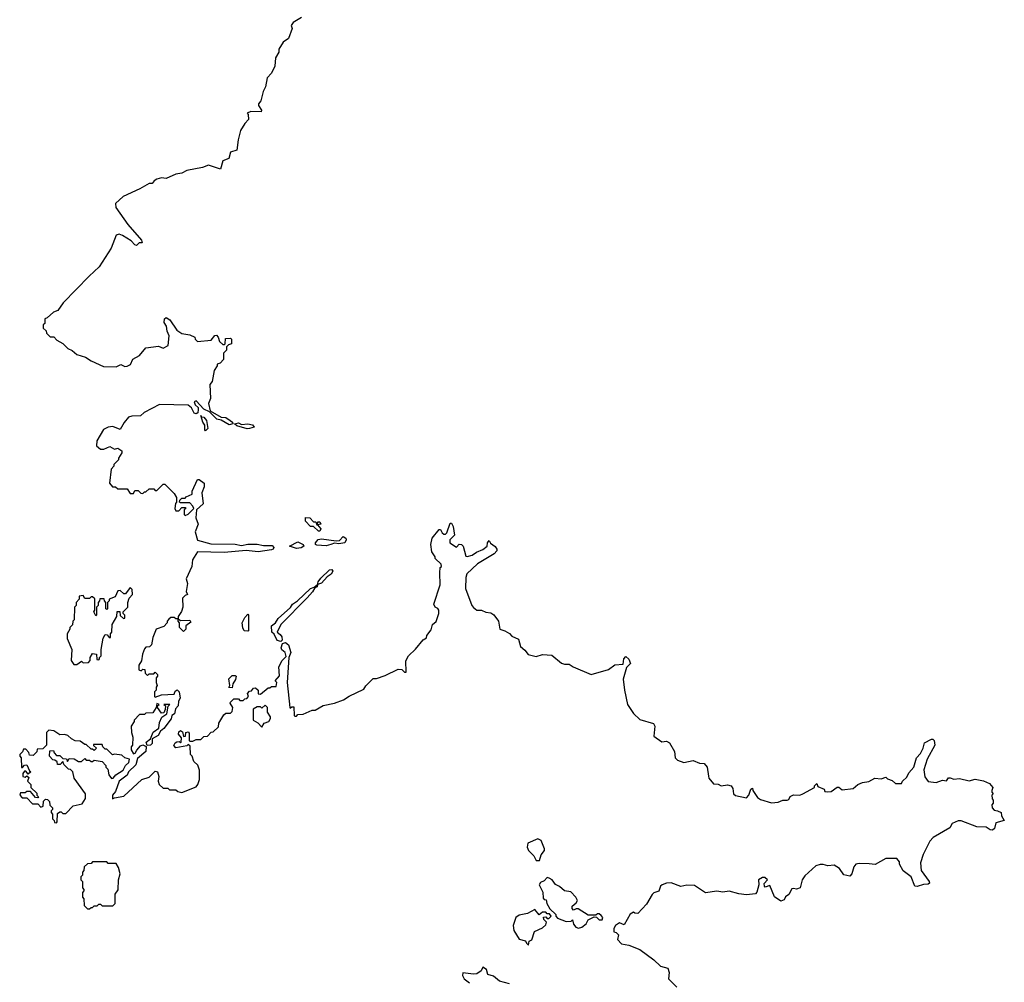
# Model space of a CAD drawing. Extents: x 2494159 to 2685562, y 773219 to 915170.
# Tile 153 of 201: x 2594480 to 2600760, y 887082 to 893222. Entities that reach past the tile are written whole.
import ezdxf

# ---------------------------------------------------------------- set-up
doc = ezdxf.new("R2010")
doc.units = 0

msp = doc.modelspace()

# ---------------------------------------------------------------- linework, layer by layer
at = {"layer": '0CON10XD'}
for points in [[(2596277.5, 893235), (2596223.3, 893205), (2596212.5, 893185), (2596217.5, 893165), (2596195, 893102.5), (2596160.7, 893079.3), (2596132.5, 893035), (2596132.5, 893015), (2596110.7, 892979.3), (2596107.5, 892925), (2596085, 892880), (2596058.3, 892851.7), (2596047, 892793), (2596032.5, 892765), (2596017.5, 892705), (2596002.5, 892685), (2596002.5, 892675), (2596022.5, 892645), (2596020, 892635), (2595955, 892636.2), (2595930, 892625), (2595937, 892617), (2595940, 892585), (2595915, 892560), (2595887.5, 892515), (2595872.5, 892455), (2595865, 892390), (2595825, 892376.2), (2595813, 892337), (2595775, 892322.5), (2595761.7, 892268.3), (2595685, 892293.3), (2595645, 892278.8), (2595545, 892260), (2595515, 892243.3), (2595475, 892237.5), (2595415, 892210), (2595385, 892213.3), (2595354.2, 892205.8), (2595336.7, 892195), (2595325, 892177.5), (2595305, 892177.5), (2595246.7, 892143.3), (2595140, 892095), (2595091.2, 892048.8), (2595094.2, 892025), (2595168.9, 891915), (2595257.5, 891815), (2595261.7, 891798.3), (2595242.3, 891797.7), (2595225, 891781.2), (2595214.2, 891785), (2595191.7, 891811.7), (2595136, 891846), (2595115, 891854), (2595095, 891847.5), (2595063.3, 891765), (2594986.7, 891645), (2594922.9, 891587.1), (2594756.7, 891415), (2594723, 891367), (2594695, 891356.7), (2594655, 891320), (2594640, 891315), (2594640, 891285), (2594630, 891275), (2594630, 891255), (2594648.3, 891238.3), (2594651.7, 891221.7), (2594675, 891200), (2594698.3, 891198.3), (2594717, 891177), (2594755, 891157.5), (2594787.5, 891125), (2594815, 891112.5), (2594845, 891086.2), (2594899.1, 891069.1), (2594935, 891046.2), (2595015, 891010), (2595095, 891007.5), (2595125, 891022.5), (2595150.7, 891010.7), (2595165, 891012.5), (2595186.4, 891023.6), (2595202.3, 891057.7), (2595245, 891080), (2595285, 891130), (2595365, 891140), (2595395, 891127.5), (2595426.4, 891143.6), (2595433.8, 891205), (2595420, 891235), (2595416.7, 891266.7), (2595401.2, 891291.2), (2595404, 891315), (2595415, 891323.3), (2595438.3, 891308.3), (2595481.4, 891241.4), (2595515, 891220), (2595565, 891212.5), (2595597, 891197), (2595600, 891185), (2595615, 891170), (2595701.7, 891178.3), (2595725, 891207.5), (2595735, 891210), (2595746.7, 891196.7), (2595755, 891170), (2595775, 891150), (2595785, 891150), (2595790, 891155), (2595791.7, 891188.3), (2595825, 891190), (2595830, 891185), (2595830, 891155), (2595811.7, 891148.3), (2595800, 891135), (2595800, 891115), (2595780, 891095), (2595780, 891055), (2595758.3, 891031.7), (2595740, 891025), (2595740, 891015), (2595720, 890985), (2595707.5, 890915), (2595692.5, 890895), (2595697.5, 890805), (2595683.3, 890775), (2595695, 890727.5), (2595765, 890686.7), (2595795, 890683.8), (2595823.3, 890665), (2595837.5, 890655), (2595840, 890645), (2595815, 890638), (2595765, 890667.5), (2595737.5, 890675), (2595690, 890720), (2595655, 890738), (2595605, 890790), (2595593.3, 890785), (2595600, 890765), (2595617.7, 890747.7), (2595619.2, 890735), (2595616.4, 890713.6), (2595605, 890707.5), (2595592, 890712), (2595576.1, 890746.1), (2595555, 890763.3), (2595372.3, 890767.7), (2595273.8, 890716.2), (2595250, 890695), (2595195, 890693.3), (2595175, 890686.7), (2595146.4, 890653.6), (2595121.7, 890608.3), (2595075, 890627.5), (2595045, 890622.5), (2595015, 890607.5), (2594972.5, 890535), (2594970, 890505), (2594995, 890482.5), (2595017, 890483), (2595055, 890500), (2595085, 890482.5), (2595105, 890490), (2595131.7, 890471.7), (2595131.7, 890458.3), (2595110, 890425), (2595110, 890415), (2595080, 890385), (2595080, 890375), (2595062.5, 890355), (2595052.5, 890265), (2595073, 890243), (2595091.7, 890241.7), (2595105, 890230), (2595165, 890230), (2595185, 890200), (2595205, 890200), (2595215, 890220), (2595235, 890220), (2595251.7, 890201.7), (2595265, 890200), (2595275, 890210), (2595285, 890210), (2595305, 890230), (2595335, 890230), (2595345, 890220), (2595355, 890220), (2595395, 890260), (2595405, 890260), (2595465, 890200), (2595480, 890175), (2595480, 890145), (2595473, 890137), (2595470, 890105), (2595475, 890090), (2595495, 890090), (2595515, 890110), (2595535, 890110), (2595540, 890105), (2595530, 890095), (2595530, 890065), (2595535, 890060), (2595555, 890067.5), (2595590, 890105), (2595585, 890120), (2595565, 890140)], [(2595665, 890600), (2595660, 890605), (2595660, 890635), (2595647.5, 890655), (2595635, 890697.5), (2595640, 890690), (2595655, 890686.7), (2595671.2, 890665), (2595680, 890615), (2595665, 890600)], [(2595931.7, 890611.7), (2595865, 890631.2), (2595850, 890645), (2595875, 890650), (2595895, 890640), (2595935, 890644), (2595965, 890638), (2595976.4, 890623.6), (2595945, 890613.8), (2595931.7, 890611.7)], [(2595565, 890140), (2595505, 890140), (2595500, 890145), (2595501.7, 890158.3), (2595515, 890170), (2595535, 890170), (2595541.7, 890178.3), (2595580, 890195), (2595580, 890215), (2595615, 890290), (2595625, 890290), (2595657.5, 890265), (2595657, 890243), (2595642.5, 890205), (2595650, 890135), (2595607.5, 890095), (2595602.5, 890045), (2595618.8, 890005), (2595600, 889955), (2595615, 889902.5), (2595698.3, 889878.3), (2595855, 889876.7), (2595895, 889869.2), (2595935, 889876.7), (2595995, 889876.7), (2596035, 889868.8), (2596089.3, 889869.3), (2596100, 889855), (2596095.9, 889844.1), (2596085, 889840), (2596001.2, 889828.8), (2595925, 889836), (2595785, 889823.3), (2595615, 889827.5), (2595583, 889777), (2595577.5, 889735), (2595542.5, 889655), (2595550, 889625), (2595542.5, 889575), (2595550, 889555), (2595535, 889550), (2595518.3, 889531.7), (2595520, 889475), (2595511.7, 889448.3), (2595490, 889415), (2595490, 889400), (2595505, 889390), (2595565, 889392.5), (2595571.7, 889378.3), (2595540, 889355), (2595540, 889335), (2595525, 889320), (2595500, 889345), (2595500, 889375), (2595490, 889385), (2595490, 889400), (2595475, 889400), (2595465, 889410), (2595445, 889410), (2595431.7, 889398.3), (2595420, 889385), (2595420, 889375), (2595398.3, 889351.7), (2595350, 889335), (2595328.3, 889281.7), (2595320, 889235), (2595308.3, 889221.7), (2595285, 889220), (2595275, 889210), (2595262.5, 889175), (2595257, 889133), (2595240, 889105), (2595240, 889075), (2595255, 889070), (2595265, 889080), (2595278.3, 889078.3), (2595280, 889055), (2595295, 889040), (2595305, 889050), (2595335, 889050), (2595345, 889060), (2595360, 889045), (2595360, 889035), (2595350, 889025), (2595350, 888995), (2595357.5, 888975), (2595350, 888965), (2595350, 888945), (2595340, 888935), (2595340, 888905), (2595345, 888900), (2595383.8, 888916.2), (2595465, 888920), (2595471.7, 888938.3), (2595485, 888947.5), (2595497.5, 888935), (2595503.3, 888895), (2595492.5, 888875), (2595490.8, 888845), (2595473.8, 888826.2), (2595467.5, 888795), (2595451.2, 888785), (2595446.4, 888763.6), (2595398.9, 888701.1), (2595377.5, 888685), (2595364.2, 888655.7), (2595325.8, 888634.2), (2595324.4, 888605), (2595315, 888594.3), (2595293.3, 888593.3), (2595287.5, 888615), (2595313.8, 888636.2), (2595331.5, 888678.5), (2595366.8, 888703.2), (2595370.7, 888739.3), (2595386.7, 888773.3), (2595417.5, 888795), (2595427, 888843), (2595437.5, 888855), (2595400, 888855), (2595410, 888845), (2595407, 888823), (2595398.3, 888801.7), (2595385, 888800), (2595360, 888835), (2595360, 888845), (2595370, 888855), (2595355, 888860), (2595350, 888835), (2595328.3, 888801.7), (2595285, 888800), (2595275, 888790), (2595245, 888790), (2595210, 888755), (2595210, 888745), (2595190, 888715), (2595192.5, 888675), (2595202.5, 888645), (2595200, 888595), (2595190, 888585), (2595190, 888565), (2595205, 888540), (2595216.4, 888543.6), (2595228, 888562), (2595250, 888590), (2595265, 888596.7), (2595286.7, 888586.7), (2595284.5, 888555.5), (2595230.7, 888509.3), (2595220.7, 888469.3), (2595175, 888423.8), (2595165.7, 888404.3), (2595114, 888366), (2595091.2, 888298.8), (2595072.5, 888275), (2595071.7, 888251.7), (2595085, 888260), (2595145, 888270), (2595260, 888375), (2595305, 888390), (2595345, 888430), (2595360, 888425), (2595367.5, 888395), (2595362.5, 888365), (2595370, 888345), (2595395, 888320), (2595425, 888320), (2595435, 888310), (2595475, 888310), (2595488.3, 888298.3), (2595515, 888292.5), (2595605, 888330), (2595616.7, 888343.3), (2595627.5, 888375), (2595627.5, 888435), (2595617, 888467), (2595591.7, 888491.7), (2595580, 888525), (2595570, 888535), (2595568.3, 888588.3), (2595555, 888600), (2595545, 888590), (2595475, 888577.5), (2595463, 888593), (2595470.7, 888609.3), (2595483, 888617), (2595497.5, 888617.5), (2595505, 888610), (2595510, 888615), (2595511.7, 888641.7), (2595492.5, 888665), (2595495, 888680), (2595505, 888687.5), (2595519.3, 888679.3), (2595525, 888650), (2595538.3, 888651.7), (2595540, 888675), (2595555, 888680), (2595561.7, 888671.7), (2595560, 888625), (2595565, 888620), (2595585, 888620), (2595605, 888630), (2595635, 888630), (2595655, 888650), (2595678.3, 888651.7), (2595701.7, 888678.3), (2595715, 888680), (2595748.3, 888711.7), (2595750, 888735), (2595781.7, 888788.3), (2595795, 888800), (2595825, 888800), (2595835, 888810), (2595840, 888835), (2595823, 888863), (2595825, 888870), (2595845, 888890), (2595875, 888890), (2595885, 888880), (2595905, 888880), (2595915, 888890), (2595928.3, 888891.7), (2595940, 888905), (2595932.5, 888925), (2595945, 888940), (2595958.3, 888941.7), (2595971.7, 888958.3), (2595985, 888960), (2596000, 888945), (2596001.7, 888921.7), (2596015, 888920), (2596065, 888960), (2596075, 888960), (2596085, 888970), (2596115, 888970), (2596120, 888995), (2596110, 889005), (2596137, 889037), (2596133.3, 889095), (2596154.2, 889135.8), (2596179.3, 889160.7), (2596173.8, 889185), (2596152.9, 889202.9), (2596148, 889215), (2596155.9, 889244.1), (2596175, 889250), (2596193.8, 889235), (2596208.8, 889185), (2596197.5, 889155), (2596186.7, 888995), (2596202.5, 888835), (2596205, 888830), (2596215, 888840), (2596228.3, 888838.3), (2596230, 888785), (2596235, 888780), (2596245, 888780), (2596255, 888790), (2596287, 888793), (2596345, 888817.5), (2596365, 888817.5), (2596415, 888847.5), (2596487, 888863), (2596545, 888883.3), (2596581.7, 888908.3), (2596675, 888952.5), (2596687, 888973), (2596735, 889020), (2596755, 889020), (2596811.7, 889038.3), (2596895, 889080), (2596917, 889077), (2596935, 889060), (2596945, 889060), (2596943, 889133), (2596960, 889165), (2597005, 889207.5), (2597053.6, 889266.4), (2597075, 889280), (2597077.5, 889295), (2597105, 889330), (2597112.5, 889365), (2597136.1, 889383.9), (2597152.5, 889435), (2597152.5, 889455), (2597146.4, 889466.4), (2597130, 889475), (2597122.5, 889495), (2597161.7, 889618.3), (2597160, 889695), (2597162.5, 889727.5), (2597170, 889735), (2597168.3, 889748.3), (2597130, 889785), (2597130, 889795), (2597108.3, 889828.3), (2597102.5, 889875), (2597110, 889915), (2597155, 889970), (2597165, 889970), (2597175, 889950), (2597185, 889940), (2597195, 889940), (2597205, 889950), (2597225, 890010), (2597235, 890010), (2597245, 889990), (2597253.8, 889935), (2597223.3, 889905), (2597223.8, 889885), (2597265, 889857.5), (2597283.9, 889876.1), (2597297.5, 889875), (2597307.5, 889865), (2597325, 889800), (2597335, 889797.5), (2597365, 889806.7), (2597393.3, 889826.7), (2597435, 889843.3), (2597462.5, 889865), (2597463.6, 889886.4), (2597475, 889900), (2597483.3, 889883.3), (2597513, 889863), (2597522.5, 889845), (2597522.5, 889835), (2597506.7, 889815), (2597399.3, 889750.7), (2597332.7, 889687.3), (2597326, 889665), (2597324.2, 889595), (2597364.2, 889485), (2597373.4, 889473.4), (2597395, 889456.2), (2597426.1, 889456.1), (2597453.6, 889443.6), (2597485, 889438.8), (2597505, 889426.7), (2597533.8, 889385), (2597542.5, 889335), (2597575, 889323.8), (2597605, 889307.5), (2597619.3, 889289.3), (2597660.8, 889270.8), (2597673.8, 889225), (2597701.2, 889201.2), (2597722.1, 889172.1), (2597775, 889161.2), (2597815, 889173.3), (2597875, 889168), (2597935, 889117.5), (2597955, 889111.2), (2597985, 889112.5), (2598010, 889095), (2598125, 889046.2), (2598235, 889076.7), (2598275, 889107.5), (2598328.3, 889111.7), (2598332.5, 889145), (2598345, 889160), (2598365, 889142.5), (2598376.2, 889115), (2598350.7, 889089.3), (2598328.8, 889015), (2598336.7, 888945), (2598356.7, 888855), (2598395, 888796.7), (2598435, 888758.8), (2598523, 888733), (2598530, 888715), (2598525, 888652.5), (2598575, 888616.7), (2598605, 888621.2), (2598625, 888610), (2598656.2, 888555), (2598661.2, 888515), (2598675, 888498.8), (2598715, 888483.3), (2598775, 888496.7), (2598815, 888480), (2598845, 888477.5), (2598864.1, 888454.1), (2598873.9, 888396.1), (2598876.2, 888385), (2598905, 888348.8), (2598935, 888345.8), (2598955, 888335.8), (2598995, 888342), (2599017.5, 888335), (2599028.8, 888318.8), (2599033.3, 888285), (2599045, 888273.8), (2599115, 888260), (2599130, 888275), (2599142.5, 888315), (2599155, 888320), (2599156.7, 888305), (2599185, 888261.2), (2599205, 888248.8), (2599275, 888228), (2599318.3, 888231.7), (2599346.4, 888243.6), (2599376.1, 888243.9), (2599385, 888247.5), (2599395, 888267.5), (2599415, 888277.5), (2599455, 888276.7), (2599475, 888283.8), (2599550, 888325), (2599550, 888335), (2599565, 888350), (2599571.7, 888331.7), (2599610, 888315), (2599615, 888300), (2599635, 888297.5), (2599655, 888300), (2599695, 888326.7), (2599705, 888326.7), (2599725, 888310), (2599795, 888318.8), (2599825, 888343.3), (2599855, 888357.5), (2599895, 888363.3), (2599935, 888383.8), (2599975, 888380), (2600005, 888390), (2600015, 888380), (2600045, 888370), (2600065, 888350), (2600105, 888350), (2600110, 888365), (2600139.3, 888390.7), (2600151.7, 888418.3), (2600182.5, 888455), (2600200, 888515), (2600225, 888542.5), (2600243.3, 888575), (2600251.2, 888608.8), (2600295, 888632.5), (2600305, 888632.5), (2600313.6, 888623.6), (2600317.5, 888595), (2600268.8, 888505), (2600247.5, 888437.5)], [(2596395, 889960), (2596385, 889960), (2596355, 889990), (2596335, 889990), (2596303, 890023), (2596303.6, 890046.4), (2596330, 890045), (2596355, 890020), (2596368.3, 890018.3), (2596375, 890000), (2596380, 890000), (2596381.7, 890018.3), (2596395, 890020), (2596400, 890005), (2596380, 890000), (2596400, 889975), (2596395, 889960)], [(2596245, 889850), (2596200, 889865), (2596255, 889892), (2596287.5, 889875), (2596292.5, 889865), (2596275, 889853.3), (2596245, 889850)], [(2596435, 889866.2), (2596375, 889870), (2596367.5, 889875), (2596366.7, 889885), (2596384.1, 889905.9), (2596405, 889910), (2596497.5, 889897.5), (2596518.8, 889901.2), (2596543.6, 889926.4), (2596559.2, 889915), (2596562.5, 889905), (2596553.9, 889886.1), (2596515, 889880), (2596487, 889883), (2596465, 889873.8), (2596435, 889866.2)], [(2596145, 889256.7), (2596121.7, 889261.7), (2596102.5, 889302.5), (2596087.5, 889315), (2596086.7, 889355), (2596111.2, 889375), (2596128.3, 889401.7), (2596207.7, 889472.3), (2596220, 889495), (2596252.5, 889515), (2596335, 889593.3), (2596358.3, 889601.7), (2596380, 889620), (2596383.9, 889636.1), (2596400.7, 889659.3), (2596455, 889712.5), (2596470, 889715), (2596477.5, 889705), (2596467.5, 889685), (2596440.7, 889669.3), (2596405, 889627.5), (2596380, 889620), (2596376.7, 889605), (2596361.7, 889598.3), (2596347.3, 889572.7), (2596313.3, 889535), (2596146.2, 889365), (2596122.5, 889315), (2596141.7, 889301.7), (2596151.2, 889285), (2596153.3, 889265), (2596145, 889256.7)], [(2594845, 889110), (2594875, 889130), (2594885, 889120), (2594918.3, 889121.7), (2594930, 889135), (2594930, 889155), (2594945, 889180), (2594970, 889175), (2594971.7, 889141.7), (2594985, 889140), (2594990, 889145), (2594990, 889155), (2595000, 889165), (2595000, 889205), (2595013, 889277), (2595025, 889300), (2595038.3, 889298.3), (2595051.7, 889281.7), (2595058.3, 889281.7), (2595060, 889305), (2595067.5, 889315), (2595070, 889365), (2595100, 889415), (2595101.7, 889448.3), (2595118.3, 889448.3), (2595121.7, 889421.7), (2595141.7, 889401.7), (2595150, 889405), (2595150, 889425), (2595140, 889435), (2595140, 889445), (2595170, 889475), (2595170, 889505), (2595178.3, 889531.7), (2595200, 889555), (2595197, 889587), (2595185, 889600), (2595155, 889560), (2595145, 889560), (2595121.7, 889581.7), (2595105, 889580), (2595088.3, 889541.7), (2595050, 889525), (2595050, 889515), (2595040, 889505), (2595040, 889465), (2595035, 889460), (2595030, 889465), (2595030, 889505), (2595020, 889515), (2595018.3, 889528.3), (2594991.7, 889528.3), (2594990, 889515), (2594980, 889505), (2594980, 889485), (2594970, 889475), (2594970, 889425), (2594965, 889420), (2594952.5, 889445), (2594960, 889455), (2594958.3, 889528.3), (2594945, 889540), (2594935, 889540), (2594925, 889530), (2594895, 889530), (2594885, 889550), (2594860, 889545), (2594860, 889525), (2594840, 889505), (2594840, 889485), (2594830, 889475), (2594827.5, 889395), (2594820, 889385), (2594817, 889363), (2594800, 889345), (2594800, 889335), (2594782.5, 889305), (2594782.5, 889275), (2594812.5, 889205), (2594807.5, 889135), (2594825, 889110), (2594845, 889110)], [(2595935, 889322.5), (2595912.5, 889325), (2595903, 889343), (2595900, 889375), (2595915, 889410), (2595935, 889430), (2595940, 889425), (2595940, 889325), (2595935, 889322.5)], [(2595835, 888960), (2595813, 888963), (2595820, 888975), (2595813, 889017), (2595835, 889040), (2595855, 889040), (2595860, 889035), (2595857, 889013), (2595840, 888985), (2595835, 888960)], [(2596025, 888710), (2596040, 888735), (2596070, 888745), (2596080, 888765), (2596080, 888775), (2596060, 888805), (2596060, 888835), (2596045, 888850), (2596025, 888830), (2596015, 888840), (2595995, 888840), (2595970, 888825), (2595970, 888755), (2595998.3, 888738.3), (2596025, 888710)], [(2594715, 888100), (2594720, 888105), (2594721.7, 888158.3), (2594735, 888170), (2594745, 888170), (2594755, 888160), (2594775, 888160), (2594821.7, 888208.3), (2594878.3, 888221.7), (2594900, 888255), (2594900, 888285), (2594827.5, 888385), (2594820, 888425), (2594805, 888440), (2594791.7, 888441.7), (2594761.7, 888471.7), (2594755, 888490), (2594738.3, 888471.7), (2594721.7, 888471.7), (2594718.3, 888488.3), (2594705, 888500), (2594691.7, 888501.7), (2594670, 888525), (2594671.7, 888558.3), (2594695, 888560), (2594700, 888545), (2594715, 888530), (2594735, 888530), (2594755, 888510), (2594778.3, 888508.3), (2594785, 888490), (2594795, 888510), (2594827, 888507), (2594855, 888490), (2594875, 888490), (2594895, 888510), (2594905, 888500), (2594925, 888500), (2594935, 888490), (2594945, 888490), (2594955, 888500), (2595005, 888490), (2595030, 888465), (2595030, 888455), (2595041.7, 888441.7), (2595047.5, 888405), (2595065, 888383.3), (2595076, 888384), (2595093.9, 888406.1), (2595140, 888435), (2595154.5, 888465.5), (2595176.2, 888485), (2595180, 888505), (2595150, 888515), (2595131.7, 888531.7), (2595085, 888537.5), (2595073, 888533), (2595035, 888570), (2595025, 888570), (2595010, 888585), (2595005, 888600), (2594951.7, 888598.3), (2594951.7, 888591.7), (2594970, 888575), (2594955, 888560), (2594945, 888570), (2594935, 888570), (2594905, 888600), (2594895, 888600), (2594865, 888620), (2594833, 888623), (2594810, 888635), (2594787, 888657), (2594765, 888662.5), (2594735, 888660), (2594697, 888687), (2594665, 888690), (2594650, 888675), (2594650, 888595), (2594628.3, 888571.7), (2594591.7, 888568.3), (2594588.3, 888551.7), (2594565, 888530), (2594541.7, 888531.7), (2594538.3, 888548.3), (2594518.3, 888568.3), (2594505, 888570), (2594498.3, 888551.7), (2594480, 888535), (2594480, 888525), (2594490, 888515), (2594491.7, 888451.7), (2594498.3, 888451.7), (2594511.7, 888468.3), (2594525, 888470), (2594541.7, 888431.7), (2594550, 888425), (2594535, 888410), (2594518.3, 888428.3), (2594511.7, 888428.3), (2594500, 888415), (2594500, 888395), (2594515, 888390), (2594525, 888400), (2594538.3, 888388.3), (2594530, 888365), (2594550, 888345), (2594550, 888325), (2594588.3, 888288.3), (2594590, 888275), (2594600, 888265), (2594595, 888260), (2594581.7, 888261.7), (2594548.3, 888298.3), (2594525, 888300), (2594515, 888290), (2594485, 888290), (2594480, 888275), (2594495, 888260), (2594525, 888260), (2594561.7, 888221.7), (2594595, 888220), (2594615, 888200), (2594630, 888205), (2594631.7, 888238.3), (2594645, 888250), (2594658.3, 888248.3), (2594670, 888235), (2594671.7, 888211.7), (2594690, 888195), (2594690, 888185), (2594680, 888175), (2594680, 888165), (2594690, 888155), (2594690, 888125), (2594700, 888115), (2594701.7, 888101.7), (2594715, 888100)], [(2600247.5, 888437.5), (2600253, 888393), (2600275, 888362.5), (2600325, 888357.5), (2600365, 888372.5), (2600391.7, 888368.3), (2600403.6, 888386.4), (2600415, 888387.5), (2600438.3, 888378.3), (2600475, 888382.5), (2600535, 888367.5), (2600575, 888377.5), (2600626.4, 888366.4), (2600665, 888350), (2600687.5, 888325), (2600680, 888305), (2600680, 888295), (2600690, 888285), (2600680, 888275), (2600683, 888253), (2600690, 888245), (2600690, 888225), (2600680, 888215), (2600682.5, 888195), (2600695, 888180), (2600717, 888177), (2600740, 888165), (2600742.5, 888145), (2600760, 888115), (2600705, 888100), (2600697, 888063), (2600685, 888052.5), (2600670, 888055), (2600645, 888072.5), (2600585, 888073.3), (2600485, 888112.5), (2600465, 888112.5), (2600427.5, 888095), (2600413, 888067), (2600306.7, 888005), (2600285, 887982.5), (2600241.7, 887898.3), (2600226, 887845), (2600228.8, 887795), (2600280, 887725), (2600282.5, 887715), (2600275, 887707.5), (2600245, 887706.2), (2600205, 887692.5), (2600190, 887695), (2600165.8, 887755.8), (2600115, 887792.5), (2600092.5, 887835), (2600091.7, 887851.7), (2600075, 887872.5), (2600005, 887872), (2599936.4, 887833.6), (2599897, 887837), (2599835, 887840), (2599812.5, 887835), (2599800.5, 887819.5), (2599786.7, 887773.3), (2599775, 887760), (2599737, 887767), (2599708.9, 887808.9), (2599675, 887829.4), (2599635, 887824.2), (2599605, 887834), (2599585, 887833.8), (2599557.5, 887825), (2599487.7, 887762.3), (2599470, 887735), (2599457.5, 887685), (2599435, 887676.7), (2599415, 887681.2), (2599405, 887677.5), (2599385, 887642.5), (2599365, 887627.5), (2599355, 887607.5), (2599335, 887600), (2599295, 887627.5), (2599265, 887700), (2599235, 887690), (2599230, 887695), (2599228.3, 887711.7), (2599250, 887735), (2599231.7, 887751.7), (2599218.3, 887751.7), (2599193, 887737), (2599193.3, 887705), (2599181.7, 887658.3), (2599173, 887647), (2599115, 887640), (2599065.8, 887645.8), (2599005, 887663.8), (2598965, 887658), (2598926.4, 887663.6), (2598855, 887653.3), (2598785, 887700), (2598735, 887701.2), (2598696.1, 887693.9), (2598635.9, 887715.9), (2598605, 887714), (2598577.5, 887705), (2598567.5, 887695), (2598556.4, 887663.6), (2598525, 887652.5), (2598515, 887642.5), (2598478.3, 887581.7), (2598421.7, 887521.7), (2598403, 887523), (2598395, 887530), (2598373.6, 887516.4), (2598335, 887450), (2598305, 887462.5), (2598280, 887445), (2598270, 887425), (2598270, 887405), (2598285, 887400), (2598300, 887385), (2598292.5, 887355), (2598318.3, 887328.3), (2598365, 887320), (2598435, 887291.2), (2598525, 887226.7), (2598567.5, 887185), (2598613, 887173), (2598622.5, 887145), (2598617.5, 887105), (2598671.7, 887051.7)], [(2597795, 887860), (2597806.7, 887895), (2597827, 887923), (2597827, 887933), (2597805, 887986.7), (2597785, 887998), (2597720.7, 887969.3), (2597717.5, 887945), (2597725, 887922.5), (2597759.3, 887889.3), (2597775, 887860), (2597795, 887860)], [(2594925, 887550), (2594935, 887560), (2594945, 887560), (2594955, 887570), (2594975, 887570), (2594985, 887580), (2594995, 887580), (2595005, 887570), (2595075, 887570), (2595090, 887585), (2595090, 887645), (2595107.5, 887672.5), (2595110, 887735), (2595120, 887775), (2595110, 887815), (2595095, 887840), (2595045, 887840), (2595035, 887850), (2594945, 887850), (2594935, 887840), (2594911.7, 887838.3), (2594891.7, 887818.3), (2594890, 887795), (2594880, 887785), (2594880, 887765), (2594870, 887755), (2594870, 887735), (2594880, 887725), (2594880, 887685), (2594890, 887675), (2594890, 887665), (2594880, 887655), (2594880, 887625), (2594890, 887615), (2594891.7, 887571.7), (2594911.7, 887551.7), (2594925, 887550)], [(2598045, 887426.7), (2598065, 887433.8), (2598093.3, 887455), (2598105, 887480), (2598145, 887500), (2598158.3, 887498.3), (2598175, 887480), (2598195, 887480), (2598200, 887495), (2598188.3, 887508.3), (2598175, 887520), (2598165, 887520), (2598155, 887510), (2598105, 887510), (2598041.7, 887551.7), (2598028.3, 887551.7), (2598011.7, 887541.7), (2598003, 887553), (2598003, 887567), (2598030, 887590), (2598037.5, 887605), (2598027.5, 887625), (2597995, 887660), (2597955, 887666.7), (2597923.6, 887693.6), (2597897, 887707), (2597876.4, 887736.4), (2597857, 887747), (2597845, 887750), (2597825, 887730), (2597801.7, 887718.3), (2597792.5, 887705), (2597816.7, 887656.7), (2597818.3, 887618.3), (2597825, 887610), (2597838.3, 887608.3), (2597842.5, 887585), (2597861.7, 887551.7), (2597900, 887515), (2597900, 887505), (2597910.7, 887490.7), (2597965, 887470), (2597997.5, 887472.5), (2598005, 887480), (2598013.3, 887453.3), (2598027.5, 887435), (2598045, 887426.7)], [(2597725, 887320), (2597730, 887345), (2597747, 887353), (2597764.1, 887405.9), (2597815, 887430), (2597835, 887450), (2597840, 887465), (2597823, 887483), (2597821.7, 887498.3), (2597835, 887500), (2597845, 887490), (2597855, 887490), (2597870, 887505), (2597858.3, 887518.3), (2597845, 887520), (2597835, 887530), (2597815, 887530), (2597793, 887513), (2597765, 887547.5), (2597718, 887522), (2597665, 887510), (2597644.2, 887495), (2597628, 887445), (2597632.3, 887412.3), (2597665, 887357.5), (2597707, 887347), (2597711.7, 887331.7), (2597725, 887320)], [(2597605, 887072.5), (2597539.3, 887089.3), (2597502.5, 887122.5), (2597465, 887132.5), (2597456.7, 887165), (2597435, 887180), (2597422.5, 887155), (2597395, 887136.7), (2597375, 887133.3), (2597307, 887143), (2597303.8, 887126.2), (2597315, 887103.8), (2597349.5, 887079.5)]]:
    msp.add_lwpolyline(points, dxfattribs=at)

doc.saveas('drawing.dxf')
